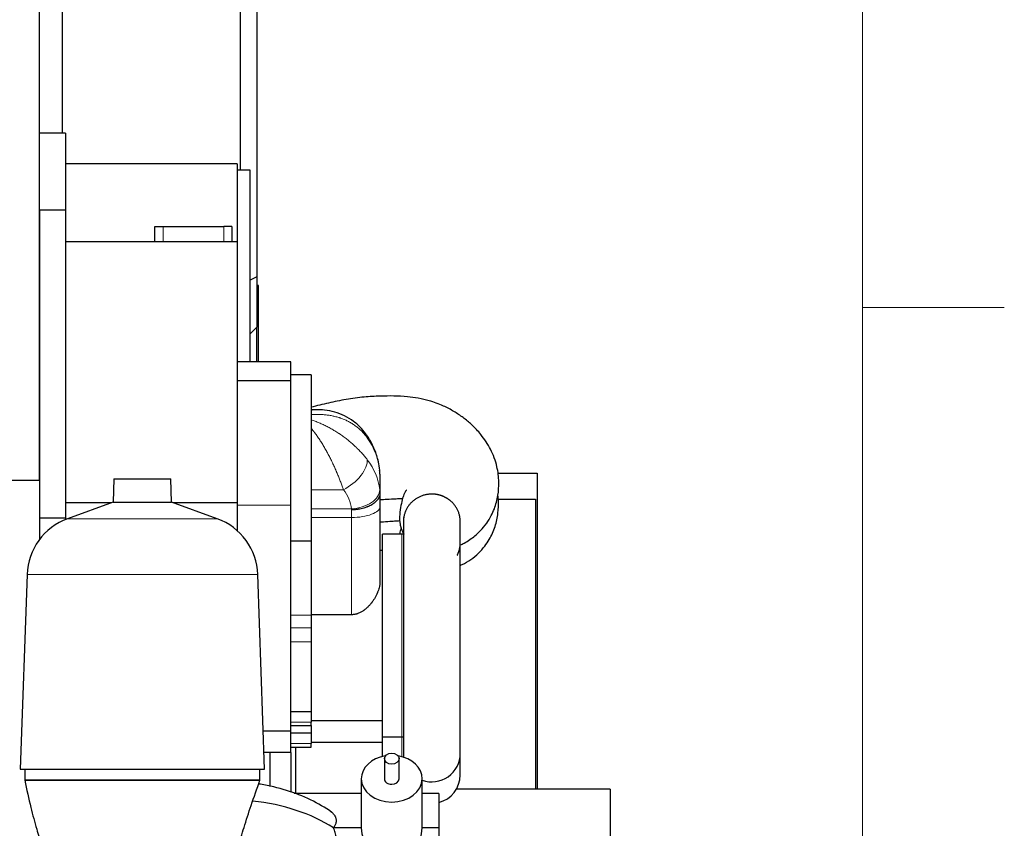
# Model space of a CAD drawing. Header units: inches. Extents: x 0 to 20790, y -12 to 14700.
# Tile 181 of 184: x 19576 to 20790, y 10208 to 11205. Entities that reach past the tile are written whole.
import ezdxf

# ---------------------------------------------------------------- set-up
doc = ezdxf.new("R2010")
doc.units = ezdxf.units.IN
doc.layers.add('1', color=7, linetype='Continuous', true_color=0xffffff)
doc.layers.add('210', color=7, linetype='Continuous', true_color=0xffffff)

msp = doc.modelspace()

# ---------------------------------------------------------------- linework, layer by layer
at = {"layer": '1', "color": 2, "linetype": 'Continuous', "lineweight": 25}
for p, q in [((19599.997, 10637.16), (19599.997, 11387.13)), ((19867.997, 11312.519), (19867.997, 10887.987)), ((19848.046, 11019.633), (19848.046, 11291.124)), ((19627.997, 11275.737), (19627.997, 11065.131)), ((19631.997, 11065.13), (19599.997, 11065.13)), ((19631.997, 11065.13), (19631.997, 10970.13)), ((19843.997, 11027.13), (19631.997, 11027.13)), ((19843.997, 11027.13), (19843.997, 10931.13)), ((19859.997, 11019.63), (19843.997, 11019.63)), ((19859.997, 10783.132), (19859.997, 11019.63)), ((19599.997, 10970.13), (19599.997, 10590.13)), ((19631.997, 10970.13), (19599.997, 10970.13)), ((19631.997, 10970.13), (19631.997, 10590.13)), ((19742.397, 10950.13), (19752.397, 10950.13)), ((19742.397, 10931.13), (19742.397, 10950.13)), ((19752.397, 10950.13), (19827.397, 10950.13)), ((19837.397, 10950.13), (19827.397, 10950.13)), ((19837.397, 10950.13), (19837.397, 10931.13)), ((19843.997, 10931.13), (19631.997, 10931.13)), ((19843.997, 10931.13), (19843.997, 10609.39)), ((19867.997, 10887.987), (19859.997, 10883.656)), ((19867.997, 10887.987), (19867.997, 10825.861)), ((19869.997, 10877.13), (19867.997, 10877.13)), ((19869.997, 10783.131), (19869.997, 10877.13)), ((19867.997, 10825.861), (19859.997, 10817.861)), ((19867.997, 10783.132), (19867.997, 10825.86)), ((19909.997, 10783.13), (19843.997, 10783.13)), ((19909.997, 10759.798), (19909.997, 10783.13)), ((19909.997, 10759.798), (19843.997, 10759.798)), ((19934.997, 10767.136), (19909.997, 10767.136)), ((19909.997, 10606.337), (19909.997, 10759.798)), ((19934.997, 10767.136), (19934.997, 10562.261)), ((19941.384, 10724.136), (19934.997, 10724.136)), ((19691.945, 10638.655), (19690.95, 10610.178)), ((19691.945, 10638.655), (19762.05, 10638.655)), ((19763.044, 10610.178), (19762.05, 10638.655)), ((20019.997, 10644.411), (20019.997, 10621.168)), ((20165.224, 10645.63), (20213.997, 10645.63)), ((20213.997, 10645.63), (20213.997, 10256.133)), ((19522.094, 10637.16), (19599.997, 10637.16)), ((20019.997, 10621.104), (20019.997, 10604.57)), ((20165.831, 10613.63), (20211.997, 10613.63)), ((20211.997, 10613.63), (20211.997, 10256.136)), ((19688.787, 10609.39), (19631.997, 10609.39)), ((19690.95, 10610.178), (19634.653, 10589.688)), ((19690.95, 10610.178), (19763.044, 10610.178)), ((19819.342, 10589.688), (19763.044, 10610.178)), ((19843.997, 10609.39), (19765.209, 10609.39)), ((19843.997, 10609.39), (19843.997, 10574.933)), ((19909.997, 10327.63), (19909.997, 10606.337)), ((20019.997, 10604.57), (20019.997, 10512.437)), ((19599.997, 10590.13), (19599.997, 10564.07)), ((19631.997, 10590.13), (19599.997, 10590.13)), ((19631.997, 10590.13), (19631.997, 10588.664)), ((20048.994, 10591.164), (20048.994, 10300.095)), ((20118.994, 10300.095), (20118.994, 10586.332)), ((20046.997, 10570.629), (20022.997, 10570.629)), ((20022.997, 10320.629), (20022.997, 10570.629)), ((19909.997, 10562.261), (19934.997, 10562.261)), ((19934.997, 10562.261), (19934.997, 10470.787)), ((20022.997, 10550.629), (20019.997, 10550.629)), ((19584.693, 10520.923), (19576.304, 10280.701)), ((19877.691, 10280.701), (19869.302, 10520.923)), ((19984.997, 10471.246), (19934.997, 10471.246)), ((19934.997, 10470.787), (19934.997, 10454.925)), ((19934.997, 10454.925), (19934.997, 10437.613)), ((19934.997, 10437.613), (19934.997, 10351.876)), ((19909.997, 10351.876), (19934.997, 10351.876)), ((19934.997, 10351.876), (19934.997, 10338.743)), ((19909.997, 10334.532), (19934.997, 10334.532)), ((19934.997, 10340.629), (20022.997, 10340.629)), ((19934.997, 10334.532), (19934.997, 10338.743)), ((19934.997, 10334.533), (19934.997, 10325.376)), ((19909.997, 10327.63), (19876.05, 10327.63)), ((19909.997, 10301.13), (19909.997, 10327.632)), ((19909.997, 10325.376), (19934.997, 10325.376)), ((19934.997, 10325.376), (19934.997, 10312.243)), ((19934.997, 10314.13), (20022.997, 10314.13)), ((19934.997, 10308.032), (19934.997, 10312.243)), ((20022.997, 10296.293), (20022.997, 10320.632)), ((20022.997, 10320.629), (20046.997, 10320.629)), ((19909.997, 10301.13), (19876.977, 10301.13)), ((19883.997, 10301.126), (19883.997, 10259.42)), ((19909.997, 10308.032), (19934.997, 10308.032)), ((19909.997, 10301.132), (19909.997, 10252.493)), ((19915.997, 10308.034), (19915.997, 10250.863)), ((20048.994, 10300.098), (20048.994, 10295.446)), ((20118.994, 10273.595), (20118.994, 10300.098)), ((20025.497, 10293.762), (20025.497, 10268.951)), ((20043.497, 10268.951), (20043.497, 10293.762)), ((19576.304, 10280.701), (19877.691, 10280.701)), ((19581.997, 10280.701), (19581.997, 10267.13)), ((19871.997, 10267.13), (19871.997, 10280.701)), ((19871.997, 10267.13), (19581.997, 10267.13)), ((19996.997, 10268.951), (19996.997, 10208.5)), ((20071.997, 10208.5), (20071.997, 10268.951)), ((19996.997, 10250.859), (19914.173, 10250.859)), ((20092.497, 10250.859), (20071.993, 10250.859)), ((20092.497, 10250.859), (20092.497, 10208.5)), ((20303.997, 10256.13), (20114.325, 10256.13)), ((20303.997, 10256.13), (20303.997, 10177.291)), ((19996.997, 10208.5), (19962.615, 10208.5)), ((20092.497, 10208.5), (20071.997, 10208.5)), ((20092.497, 10208.5), (20092.497, 10138.037))]:
    msp.add_line(p, q, dxfattribs=at)
at = {"layer": '1', "color": 110, "linetype": 'Continuous', "lineweight": 13}
for p, q in [((19752.397, 10950.13), (19752.397, 10931.13)), ((19827.397, 10931.13), (19827.397, 10950.13)), ((19934.997, 10625.306), (19974.866, 10625.306)), ((19909.997, 10606.337), (19843.997, 10606.337)), ((19934.997, 10601.743), (19984.816, 10601.743)), ((19634.653, 10589.688), (19819.342, 10589.688)), ((19984.997, 10591.176), (19934.997, 10591.176)), ((19984.997, 10591.176), (19984.997, 10600.517)), ((19984.997, 10471.246), (19984.997, 10591.176)), ((20046.997, 10320.629), (20046.997, 10570.629)), ((19584.693, 10520.923), (19869.302, 10520.923)), ((19909.997, 10470.787), (19934.997, 10470.787)), ((19909.997, 10454.925), (19934.997, 10454.925)), ((19909.997, 10437.613), (19934.997, 10437.613)), ((19909.997, 10338.743), (19934.997, 10338.743)), ((19909.997, 10312.243), (19934.997, 10312.243)), ((20046.997, 10296.035), (20046.997, 10320.632))]:
    msp.add_line(p, q, dxfattribs=at)
at = {"layer": '1', "color": 2, "linetype": 'Continuous', "lineweight": 25}
for centre, radius, start, end in [((19660.646, 10518.271), 76, 110, 178), ((19793.348, 10518.271), 76, 2, 70), ((20046.997, 10530.629), 40, 86.423604, 90), ((20046.997, 10360.629), 40, 270, 272.860859), ((20083.994, 10300.095), 35, 180, 187.813125), ((20083.994, 10300.095), 35, 249.958125, 0), ((20083.994, 10273.595), 35, 284.059687, 0), ((20034.497, 10208.5), 37.5, 180, 0)]:
    msp.add_arc(centre, radius, start, end, dxfattribs=at)
at = {"layer": '1', "color": 110, "linetype": 'Continuous', "lineweight": 13}
for centre, major_axis, ratio, start_param, end_param in [((19974.866, 10672.927), (28.778, 19.921), 0.33745078, 5.99327518, 6.2800405), ((19920.083, 10640.655), (100, 0), 0.90273021, 0.09053859, 0.56829703), ((19974.866, 10646.097), (27.48, 21.676), 0.50157604, 4.33565045, 5.96688287), ((19920.083, 10617.777), (100, 0), 0.82932108, 0.09053756, 0.56829564), ((19920.083, 10596.986), (65, 0), 0.80955681, 0.09053756, 0.56829564), ((19984.816, 10622.534), (34.782, 3.901), 0.59162778, 4.64613943, 6.22708267), ((19984.997, 10604.57), (35, 0), 0.38268343, 4.71238898, 6.28318531)]:
    msp.add_ellipse(centre, major_axis=major_axis, ratio=ratio, start_param=start_param, end_param=end_param, dxfattribs=at)
at = {"layer": '1', "color": 2, "linetype": 'Continuous', "lineweight": 25}
msp.add_ellipse((20034.497, 10293.762), major_axis=(9, 0), ratio=0.76604444, dxfattribs=at)
for centre, major_axis, ratio, start_param, end_param in [((20034.497, 10268.951), (-37.5, 0), 0.76604444, 4.92542823, 6.28318531), ((20034.497, 10268.951), (-37.5, 0), 0.76604444, 3.14159265, 4.4994479), ((20034.497, 10268.951), (-37.5, 0), 0.76604444, 0, 3.14159265), ((20034.497, 10268.951), (-9, 0), 0.76604444, 0, 1.57079633), ((20034.497, 10268.951), (-9, 0), 0.76604444, 1.57079633, 3.14159265), ((19832.116, 10124.212), (185, 0), 0.64278761, 0.78780641, 1.40335818)]:
    msp.add_ellipse(centre, major_axis=major_axis, ratio=ratio, start_param=start_param, end_param=end_param, dxfattribs=at)
for points, knots in [([(20119.161, 10557.302), (20120.777, 10558.014), (20127.283, 10561.173), (20136.089, 10567.423), (20144.96, 10575.84), (20151.246, 10583.158), (20157.085, 10592.692), (20162.207, 10604.081), (20165.914, 10618.062), (20167.129, 10635.722), (20164.718, 10655.102), (20157.354, 10675.164), (20145.986, 10692.42), (20133.981, 10705.149), (20122.664, 10714.514), (20111.094, 10722.248), (20097.071, 10729.507), (20078.083, 10736.508), (20051.764, 10741.166), (20024.899, 10741.125), (19999.653, 10739.882), (19978.252, 10736.886), (19956.428, 10732.364), (19942.125, 10728.979), (19934.997, 10727.134)], [0, 0, 0, 0, 0.01344147, 0.054871, 0.08112074, 0.11949674, 0.15091796, 0.17704861, 0.22272764, 0.26581618, 0.31629847, 0.37625079, 0.43215755, 0.47559673, 0.50950119, 0.54425105, 0.58111566, 0.62862934, 0.69660965, 0.7803021, 0.82985291, 0.88657175, 0.9428818, 1, 1, 1, 1]), ([(20003.454, 10692.697), (20001.559, 10695.624), (19996.797, 10701.89), (19987.603, 10710.002), (19976.446, 10716.767), (19964.289, 10721.374), (19952.474, 10723.769), (19944.767, 10724.046), (19941.362, 10723.932)], [0, 0, 0, 0, 0.13687053, 0.31490401, 0.49408262, 0.67187525, 0.8560236, 1, 1, 1, 1]), ([(20019.648, 10649.505), (20019.3, 10653.023), (20017.937, 10661.676), (20013.744, 10675.176), (20008.219, 10685.956), (20004.492, 10691.622), (20003.644, 10692.847)], [0, 0, 0, 0, 0.22687986, 0.56584693, 0.90483621, 1, 1, 1, 1]), ([(20019.997, 10621.104), (20019.997, 10620.775), (20019.969, 10620.118), (20019.884, 10619.466), (20019.716, 10618.491), (20019.549, 10617.845), (20019.216, 10616.883), (20018.966, 10616.244), (20018.661, 10615.609), (20018.412, 10615.135), (20018.282, 10614.899), (20018.144, 10614.662), (20018.05, 10614.505), (20018.002, 10614.427), (20017.759, 10614.035), (20017.345, 10613.416), (20016.65, 10612.51), (20016.137, 10611.921), (20015.332, 10611.048), (20014.747, 10610.48), (20013.795, 10609.651), (20013.466, 10609.378), (20012.953, 10608.975), (20012.692, 10608.774), (20012.423, 10608.576), (20012.243, 10608.444), (20012.152, 10608.379), (20011.695, 10608.053), (20010.945, 10607.544), (20010.157, 10607.059), (20008.947, 10606.348), (20008.103, 10605.898), (20006.782, 10605.256), (20005.883, 10604.84), (20004.946, 10604.447), (20004.229, 10604.161), (20003.988, 10604.067), (20003.623, 10603.928), (20003.5, 10603.882), (20003.255, 10603.792), (20002.639, 10603.567), (20002.015, 10603.355), (20000.5, 10602.866), (19998.439, 10602.273), (19996.293, 10601.794), (19994.651, 10601.479), (19994.099, 10601.381), (19993.262, 10601.245), (19992.981, 10601.202), (19992.418, 10601.118), (19992.136, 10601.079), (19991.288, 10600.966), (19990.154, 10600.832), (19988.445, 10600.677), (19987.299, 10600.605), (19986.437, 10600.563), (19986.005, 10600.545), (19985.501, 10600.53), (19985.266, 10600.523), (19985.167, 10600.521), (19985.14, 10600.52), (19985.122, 10600.52), (19985.113, 10600.52), (19985.068, 10600.519), (19985.033, 10600.518), (19984.997, 10600.517)], [0, 0, 0, 0, 0.03125, 0.0625, 0.0625, 0.125, 0.125, 0.15625, 0.1875, 0.1875, 0.203125, 0.2109375, 0.2109375, 0.21875, 0.21875, 0.25, 0.28125, 0.3125, 0.3125, 0.375, 0.375, 0.40625, 0.40625, 0.421875, 0.4296875, 0.4296875, 0.4375, 0.4375, 0.46875, 0.5, 0.5, 0.5625, 0.5625, 0.59375, 0.625, 0.625, 0.640625, 0.640625, 0.6484375, 0.6484375, 0.65625, 0.6875, 0.6875, 0.75, 0.8125, 0.8125, 0.84375, 0.84375, 0.859375, 0.859375, 0.875, 0.875, 0.90625, 0.9375, 0.96875, 0.96875, 0.984375, 0.9921875, 0.99609375, 0.99707031, 0.99755859, 0.99755859, 0.99804687, 0.99804687, 1, 1, 1, 1]), ([(20019.995, 10613.14), (20022.878, 10613.379), (20029.504, 10613.817), (20038.411, 10614.307), (20044.877, 10614.536), (20047.467, 10614.535), (20047.947, 10614.522)], [0, 0, 0, 0, 0.30757952, 0.70507769, 0.94719889, 1, 1, 1, 1]), ([(20052.573, 10625.051), (20052.568, 10625.052), (20052.479, 10625.054), (20052.067, 10624.261), (20050.974, 10622.1), (20049.479, 10619.374), (20047.288, 10613.197), (20045.122, 10602.511), (20043.974, 10592.913), (20044.213, 10585.001), (20045.701, 10578.768), (20047.224, 10574.696), (20048.757, 10571.785), (20049.681, 10570.33), (20049.888, 10570.017)], [0, 0, 0, 0, 0.00275592, 0.04537739, 0.11380134, 0.21747316, 0.35028803, 0.50125633, 0.68444747, 0.83454492, 0.89137085, 0.9403887, 0.98690804, 1, 1, 1, 1]), ([(20099.362, 10616.551), (20099.239, 10616.608), (20098.992, 10616.723), (20098.621, 10616.89), (20098.248, 10617.052), (20097.874, 10617.211), (20097.499, 10617.365), (20097.123, 10617.514), (20096.746, 10617.659), (20096.367, 10617.8), (20095.987, 10617.937), (20095.606, 10618.069), (20095.224, 10618.196), (20094.841, 10618.32), (20094.457, 10618.438), (20094.071, 10618.553), (20093.684, 10618.663), (20093.296, 10618.769), (20092.907, 10618.87), (20092.516, 10618.967), (20092.125, 10619.06), (20091.732, 10619.148), (20091.338, 10619.232), (20090.943, 10619.311), (20090.547, 10619.386), (20090.149, 10619.457), (20089.751, 10619.523), (20089.351, 10619.585), (20088.95, 10619.642), (20088.548, 10619.696), (20088.003, 10619.761), (20087.316, 10619.833), (20086.485, 10619.899), (20085.653, 10619.947), (20084.819, 10619.975), (20083.984, 10619.984), (20083.148, 10619.974), (20081.941, 10619.931), (20080.366, 10619.816), (20078.435, 10619.569), (20076.522, 10619.219), (20074.633, 10618.767), (20072.771, 10618.213), (20070.942, 10617.559), (20069.153, 10616.808), (20067.412, 10615.964), (20065.724, 10615.028), (20064.093, 10614.002), (20062.521, 10612.889), (20061.015, 10611.692), (20059.579, 10610.417), (20058.221, 10609.068), (20056.944, 10607.649), (20055.75, 10606.164), (20054.644, 10604.615), (20053.627, 10603.008), (20052.703, 10601.349), (20051.877, 10599.644), (20051.152, 10597.899), (20050.529, 10596.118), (20050.008, 10594.305), (20049.593, 10592.464), (20049.297, 10590.689), (20049.167, 10589.527), (20049.121, 10588.989)], [0, 0, 0, 0, 0.00604256, 0.01207229, 0.01808996, 0.02409634, 0.03009221, 0.03607833, 0.04205549, 0.04802448, 0.05398608, 0.05994107, 0.06589027, 0.07183445, 0.07777441, 0.08371096, 0.0896449, 0.09557702, 0.10150813, 0.10743904, 0.11337053, 0.11930343, 0.12523852, 0.13117661, 0.13711849, 0.14306498, 0.14901685, 0.15497492, 0.16093996, 0.16691277, 0.17289413, 0.18516712, 0.19743153, 0.20969437, 0.22196265, 0.23424339, 0.24654357, 0.25887013, 0.28758343, 0.31620939, 0.34483702, 0.37345744, 0.40208312, 0.43080307, 0.45951473, 0.4881407, 0.51676994, 0.545392, 0.57401838, 0.60273806, 0.63145138, 0.6600775, 0.6887054, 0.71732595, 0.74595151, 0.77467108, 0.80338267, 0.83200844, 0.86063739, 0.88925906, 0.91788547, 0.94660557, 0.97531865, 1, 1, 1, 1]), ([(20118.997, 10585.959), (20119.001, 10586.585), (20118.974, 10587.845), (20118.823, 10589.732), (20118.56, 10591.618), (20118.187, 10593.488), (20117.707, 10595.335), (20117.121, 10597.151), (20116.43, 10598.931), (20115.634, 10600.674), (20114.74, 10602.371), (20113.749, 10604.016), (20112.664, 10605.602), (20111.619, 10606.958), (20110.649, 10608.101), (20109.78, 10609.049), (20108.876, 10609.965), (20107.935, 10610.848), (20106.958, 10611.698), (20106.059, 10612.424), (20105.252, 10613.035), (20104.55, 10613.541), (20103.839, 10614.029), (20103.117, 10614.497), (20102.386, 10614.946), (20101.645, 10615.376), (20100.894, 10615.788), (20100.134, 10616.18), (20099.62, 10616.429), (20099.362, 10616.551)], [0, 0, 0, 0, 0.04949792, 0.09951396, 0.14956658, 0.19981565, 0.25000648, 0.30003515, 0.35006085, 0.4002428, 0.45048956, 0.50054133, 0.55055725, 0.60069681, 0.63407999, 0.66740989, 0.70073382, 0.73409911, 0.76755288, 0.80114194, 0.82353295, 0.84581811, 0.86801088, 0.8901249, 0.91217396, 0.93417196, 0.95613291, 0.97807088, 1, 1, 1, 1]), ([(20119.104, 10532.121), (20119.846, 10532.45), (20124.336, 10534.517), (20132.403, 10539.151), (20141.412, 10546.672), (20149.031, 10555.207), (20156.337, 10566.041), (20162.438, 10579.635), (20165.988, 10596.15), (20166.358, 10608.871), (20165.74, 10616.02), (20165.533, 10617.811)], [0, 0, 0, 0, 0.02349485, 0.14311028, 0.26962631, 0.38366062, 0.47746679, 0.64361945, 0.80026778, 0.94984323, 1, 1, 1, 1]), ([(20020, 10585.577), (20021.46, 10585.702), (20026.405, 10586.092), (20033.397, 10586.58), (20040.099, 10586.969), (20043.335, 10587.211), (20044.527, 10587.292)], [0, 0, 0, 0, 0.17878519, 0.6047121, 0.85451329, 1, 1, 1, 1]), ([(20045.994, 10578.196), (20045.671, 10577.121), (20045.052, 10574.872), (20044.515, 10572.447), (20044.308, 10571.101)], [0, 0, 0, 0, 0.50025262, 1, 1, 1, 1]), ([(20115.35, 10544.644), (20115.398, 10544.738), (20115.494, 10544.927), (20115.636, 10545.212), (20115.775, 10545.499), (20115.912, 10545.787), (20116.045, 10546.078), (20116.177, 10546.37), (20116.305, 10546.665), (20116.431, 10546.961), (20116.554, 10547.259), (20116.675, 10547.559), (20116.793, 10547.861), (20116.908, 10548.164), (20117.021, 10548.47), (20117.179, 10548.913), (20117.378, 10549.497), (20117.606, 10550.222), (20117.817, 10550.952), (20118.011, 10551.686), (20118.187, 10552.423), (20118.374, 10553.29), (20118.558, 10554.286), (20118.727, 10555.412), (20118.852, 10556.504), (20118.91, 10557.221), (20118.932, 10557.561)], [0, 0, 0, 0, 0.02343756, 0.04691768, 0.07044262, 0.09401464, 0.11763599, 0.14130891, 0.16503561, 0.18881829, 0.21265915, 0.23656035, 0.26052406, 0.2845524, 0.3086475, 0.33281146, 0.3892038, 0.44551568, 0.50177531, 0.55801102, 0.61425115, 0.67052406, 0.7552711, 0.83973535, 0.92401211, 1, 1, 1, 1]), ([(20019.997, 10512.437), (20019.997, 10511.922), (20019.982, 10511.405), (20019.924, 10510.369), (20019.881, 10509.85), (20019.769, 10508.808), (20019.699, 10508.285), (20019.533, 10507.237), (20019.438, 10506.712), (20019.114, 10505.131), (20018.848, 10504.071), (20018.22, 10501.939), (20017.859, 10500.868), (20017.247, 10499.252), (20017.031, 10498.713), (20016.746, 10498.036), (20016.688, 10497.901), (20016.572, 10497.631), (20016.395, 10497.226), (20016.212, 10496.822), (20015.839, 10496.016), (20015.322, 10494.946), (20014.486, 10493.356), (20013.591, 10491.781), (20012.637, 10490.221), (20011.96, 10489.192), (20011.263, 10488.169), (20010.904, 10487.661), (20010.35, 10486.903), (20010.069, 10486.525), (20009.781, 10486.15), (20009.588, 10485.9), (20009.491, 10485.775), (20009.003, 10485.153), (20008.603, 10484.662), (20007.785, 10483.693), (20007.367, 10483.216), (20006.512, 10482.275), (20006.075, 10481.813), (20005.181, 10480.903), (20004.724, 10480.456), (20003.789, 10479.579), (20003.311, 10479.149), (20002.331, 10478.309), (20001.83, 10477.898), (20001.06, 10477.298), (20000.8, 10477.101), (20000.405, 10476.81), (20000.272, 10476.713), (20000.072, 10476.569), (20000.005, 10476.522), (19999.871, 10476.427), (19999.267, 10476.002), (19998.651, 10475.596), (19997.536, 10474.909), (19996.969, 10474.582), (19995.813, 10473.965), (19995.225, 10473.674), (19994.024, 10473.135), (19993.413, 10472.885), (19992.632, 10472.601), (19992.475, 10472.546), (19992.238, 10472.465), (19992.159, 10472.439), (19992.001, 10472.387), (19991.605, 10472.258), (19991.207, 10472.14), (19990.248, 10471.878), (19989.605, 10471.73), (19988.306, 10471.491), (19987.652, 10471.4), (19986.333, 10471.278), (19985.668, 10471.246), (19984.997, 10471.246)], [0, 0, 0, 0, 0.03125, 0.03125, 0.0625, 0.0625, 0.09375, 0.09375, 0.125, 0.125, 0.1875, 0.1875, 0.25, 0.25, 0.28125, 0.28125, 0.2890625, 0.2890625, 0.296875, 0.3125, 0.3125, 0.34375, 0.375, 0.40625, 0.4375, 0.46875, 0.46875, 0.5, 0.5, 0.515625, 0.5234375, 0.5234375, 0.53125, 0.53125, 0.5625, 0.5625, 0.59375, 0.59375, 0.625, 0.625, 0.65625, 0.65625, 0.6875, 0.6875, 0.71875, 0.71875, 0.734375, 0.734375, 0.7421875, 0.7421875, 0.74609375, 0.74609375, 0.75, 0.78125, 0.78125, 0.8125, 0.8125, 0.84375, 0.84375, 0.875, 0.875, 0.8828125, 0.8828125, 0.88671875, 0.88671875, 0.890625, 0.90625, 0.90625, 0.9375, 0.9375, 0.96875, 0.96875, 1, 1, 1, 1]), ([(19581.997, 10267.13), (19581.997, 10267.13), (19582.098, 10267.13), (19582.552, 10267.13), (19583.309, 10267.13), (19584.182, 10267.13), (19585.01, 10267.13), (19585.678, 10267.13), (19586.411, 10267.13), (19587.209, 10267.13), (19588.071, 10267.13), (19588.998, 10267.13), (19589.99, 10267.13), (19591.047, 10267.13), (19592.378, 10267.13), (19594.029, 10267.13), (19596.053, 10267.13), (19598.224, 10267.13), (19600.541, 10267.13), (19603.004, 10267.13), (19605.807, 10267.13), (19608.98, 10267.13), (19612.558, 10267.13), (19616.328, 10267.13), (19620.29, 10267.13), (19624.438, 10267.13), (19628.759, 10267.13), (19633.244, 10267.13), (19637.885, 10267.13), (19642.682, 10267.13), (19647.325, 10267.13), (19651.772, 10267.13), (19655.989, 10267.13), (19660.281, 10267.13), (19664.651, 10267.13), (19669.097, 10267.13), (19673.345, 10267.13), (19677.376, 10267.13), (19681.17, 10267.13), (19684.995, 10267.13), (19688.852, 10267.13), (19692.741, 10267.13), (19696.661, 10267.13), (19700.533, 10267.13), (19704.348, 10267.13), (19708.1, 10267.13), (19711.861, 10267.13), (19715.631, 10267.13), (19719.411, 10267.13), (19723.201, 10267.13), (19727.945, 10267.13), (19733.634, 10267.13), (19740.252, 10267.13), (19746.841, 10267.13), (19752.238, 10267.13), (19756.458, 10267.13), (19759.514, 10267.13), (19762.552, 10267.13), (19765.57, 10267.13), (19768.57, 10267.13), (19771.55, 10267.13), (19774.512, 10267.13), (19777.454, 10267.13), (19780.924, 10267.13), (19784.898, 10267.13), (19789.343, 10267.13), (19793.713, 10267.13), (19798.005, 10267.13), (19802.222, 10267.13), (19806.669, 10267.13), (19811.312, 10267.13), (19816.11, 10267.13), (19820.751, 10267.13), (19825.235, 10267.13), (19829.557, 10267.13), (19833.705, 10267.13), (19837.667, 10267.13), (19841.437, 10267.13), (19845.015, 10267.13), (19848.188, 10267.13), (19850.99, 10267.13), (19853.453, 10267.13), (19855.77, 10267.13), (19857.941, 10267.13), (19859.966, 10267.13), (19861.731, 10267.13), (19863.263, 10267.13), (19864.586, 10267.13), (19865.802, 10267.13), (19866.911, 10267.13), (19867.913, 10267.13), (19868.808, 10267.13), (19869.58, 10267.13), (19870.235, 10267.13), (19870.779, 10267.13), (19871.223, 10267.13), (19871.569, 10267.13), (19871.816, 10267.13), (19871.964, 10267.13), (19871.997, 10267.13), (19871.997, 10267.13)], [0, 0, 0, 0, 0.01458058, 0.02912761, 0.04367166, 0.05824334, 0.06512268, 0.07198992, 0.07884824, 0.08570081, 0.09255085, 0.09940155, 0.10625611, 0.11311773, 0.11998959, 0.13073311, 0.14145102, 0.15215549, 0.16285872, 0.17357292, 0.18431028, 0.19747225, 0.21059963, 0.22371484, 0.23684038, 0.24999868, 0.26315608, 0.27628117, 0.28939638, 0.30252421, 0.31568707, 0.32642367, 0.33713742, 0.3478405, 0.35854512, 0.36926349, 0.38000776, 0.38884024, 0.3976575, 0.40646633, 0.41527352, 0.42408588, 0.4329102, 0.44175324, 0.45008496, 0.45840359, 0.46671482, 0.47502437, 0.48333795, 0.49166127, 0.5, 0.51458058, 0.52912761, 0.54367166, 0.55824334, 0.56512268, 0.57198992, 0.57884824, 0.58570081, 0.59255085, 0.59940155, 0.60625611, 0.61311773, 0.61998959, 0.63073311, 0.64145102, 0.65215548, 0.66285872, 0.67357292, 0.68431028, 0.69747225, 0.71059963, 0.72371484, 0.73684038, 0.74999868, 0.76315608, 0.77628117, 0.78939638, 0.80252421, 0.81568707, 0.82642367, 0.83713742, 0.8478405, 0.85854512, 0.86926349, 0.88000776, 0.88884024, 0.8976575, 0.90646633, 0.91527352, 0.92408588, 0.93291019, 0.94175323, 0.9500851, 0.95840383, 0.96671511, 0.97502466, 0.98333819, 0.99166141, 1, 1, 1, 1]), ([(19581.997, 10267.13), (19584.268, 10255.549), (19588.801, 10234.941), (19595.987, 10208.536), (19602.026, 10188.973), (19606.807, 10174.779), (19610.874, 10163.418), (19615.026, 10152.433), (19619.781, 10140.571), (19625.412, 10127.399), (19632.357, 10112.369), (19640.815, 10095.684), (19650.844, 10077.888), (19662.312, 10059.903), (19669.927, 10049.535), (19673.865, 10044.692)], [0, 0, 0, 0, 0.10895256, 0.20010723, 0.27158948, 0.32216702, 0.36255498, 0.40463506, 0.45350223, 0.5098997, 0.57754655, 0.65884701, 0.75560205, 0.86921426, 1, 1, 1, 1]), ([(19774.752, 10038.719), (19779.874, 10043.774), (19788.942, 10054.134), (19800.679, 10071.162), (19809.48, 10086.769), (19816.42, 10101.35), (19821.774, 10114.382), (19826.333, 10126.7), (19831.165, 10140.737), (19837.198, 10159.507), (19844.396, 10183.065), (19852.518, 10209.492), (19861.243, 10236.864), (19868.172, 10256.605), (19871.997, 10267.13)], [0, 0, 0, 0, 0.11867691, 0.21784821, 0.29848068, 0.36292948, 0.42826564, 0.48262765, 0.53200904, 0.6122991, 0.71951183, 0.80411744, 0.89765903, 1, 1, 1, 1]), ([(19960.681, 10227.482), (19952.553, 10233.258), (19935.177, 10243.487), (19905.201, 10255.229), (19882.827, 10260.459), (19871.143, 10262.313), (19870.344, 10262.435)], [0, 0, 0, 0, 0.32903463, 0.65456159, 0.97639078, 1, 1, 1, 1]), ([(19962.615, 10208.5), (19963.048, 10209.013), (19963.446, 10209.53), (19964.168, 10210.574), (19964.492, 10211.101), (19965.066, 10212.164), (19965.315, 10212.7), (19965.733, 10213.783), (19965.903, 10214.329), (19966.062, 10215.018), (19966.091, 10215.157), (19966.131, 10215.364), (19966.144, 10215.434), (19966.168, 10215.573), (19966.224, 10215.92), (19966.263, 10216.266), (19966.323, 10217.095), (19966.318, 10217.646), (19966.22, 10218.743), (19966.126, 10219.29), (19965.846, 10220.379), (19965.661, 10220.921), (19965.311, 10221.732), (19965.182, 10222.001), (19965.007, 10222.338), (19964.971, 10222.405), (19964.897, 10222.539), (19964.86, 10222.606), (19964.745, 10222.808), (19964.666, 10222.941), (19964.256, 10223.605), (19963.884, 10224.126), (19963.054, 10225.147), (19962.596, 10225.646), (19961.595, 10226.625), (19961.052, 10227.104), (19960.175, 10227.808), (19959.872, 10228.04), (19959.404, 10228.381), (19959.248, 10228.493), (19959.089, 10228.604)], [0, 0, 0, 0, 0.07846214, 0.07846214, 0.15692428, 0.15692428, 0.23538643, 0.23538643, 0.31384857, 0.31384857, 0.3334641, 0.3334641, 0.34327187, 0.34327187, 0.35307964, 0.39231071, 0.39231071, 0.47077285, 0.47077285, 0.54923499, 0.54923499, 0.62769714, 0.62769714, 0.66692821, 0.66692821, 0.67673597, 0.67673597, 0.68654374, 0.68654374, 0.70615928, 0.70615928, 0.78462142, 0.78462142, 0.86308356, 0.86308356, 0.9415457, 0.9415457, 0.98077678, 0.98077678, 1, 1, 1, 1]), ([(19901.824, 10150.25), (19904.025, 10150.25), (19906.219, 10150.288), (19910.591, 10150.459), (19912.768, 10150.592), (19916.02, 10150.878), (19917.101, 10150.988), (19919.258, 10151.239), (19920.333, 10151.381), (19922.479, 10151.699), (19923.548, 10151.875), (19925.681, 10152.265), (19926.744, 10152.479), (19928.863, 10152.949), (19929.918, 10153.205), (19932.022, 10153.762), (19933.07, 10154.063), (19935.156, 10154.716), (19936.195, 10155.067), (19937.488, 10155.542), (19937.875, 10155.687), (19938.262, 10155.836), (19938.519, 10155.936), (19938.648, 10155.987), (19939.29, 10156.241), (19939.799, 10156.451), (19941.315, 10157.101), (19942.309, 10157.559), (19944.264, 10158.532), (19945.224, 10159.045), (19947.107, 10160.13), (19948.03, 10160.702), (19949.386, 10161.607), (19949.833, 10161.916), (19950.496, 10162.392), (19950.826, 10162.633), (19951.152, 10162.879), (19951.369, 10163.044), (19951.477, 10163.127), (19952.448, 10163.878), (19953.278, 10164.571), (19954.874, 10166.009), (19955.639, 10166.754), (19957.103, 10168.296), (19957.801, 10169.094), (19959.129, 10170.745), (19959.758, 10171.598), (19960.647, 10172.921), (19960.935, 10173.369), (19961.282, 10173.939), (19961.351, 10174.053), (19961.488, 10174.283), (19961.69, 10174.628), (19961.886, 10174.975), (19962.526, 10176.137), (19962.991, 10177.081), (19963.83, 10178.999), (19964.205, 10179.972), (19964.864, 10181.948), (19965.148, 10182.95), (19965.507, 10184.475), (19965.615, 10184.987), (19965.76, 10185.761), (19965.805, 10186.02), (19965.869, 10186.409), (19965.89, 10186.539), (19965.929, 10186.8), (19965.948, 10186.93), (19966.113, 10188.1), (19966.212, 10189.14), (19966.317, 10191.219), (19966.324, 10192.258), (19966.249, 10194.335), (19966.167, 10195.373), (19965.98, 10196.929), (19965.907, 10197.447), (19965.802, 10198.095), (19965.78, 10198.225), (19965.735, 10198.484), (19965.712, 10198.614), (19965.641, 10199.002), (19965.591, 10199.26), (19965.329, 10200.547), (19965.079, 10201.566), (19964.502, 10203.582), (19964.176, 10204.58), (19963.45, 10206.555), (19963.05, 10207.533), (19962.615, 10208.5)], [0, 0, 0, 0, 0.0625, 0.0625, 0.125, 0.125, 0.15625, 0.15625, 0.1875, 0.1875, 0.21875, 0.21875, 0.25, 0.25, 0.28125, 0.28125, 0.3125, 0.3125, 0.34375, 0.34375, 0.3515625, 0.35546875, 0.35546875, 0.359375, 0.359375, 0.375, 0.375, 0.40625, 0.40625, 0.4375, 0.4375, 0.46875, 0.46875, 0.484375, 0.484375, 0.4921875, 0.49609375, 0.49609375, 0.5, 0.5, 0.53125, 0.53125, 0.5625, 0.5625, 0.59375, 0.59375, 0.625, 0.625, 0.640625, 0.640625, 0.64453125, 0.64453125, 0.6484375, 0.65625, 0.65625, 0.6875, 0.6875, 0.71875, 0.71875, 0.75, 0.75, 0.765625, 0.765625, 0.7734375, 0.7734375, 0.77734375, 0.77734375, 0.78125, 0.78125, 0.8125, 0.8125, 0.84375, 0.84375, 0.875, 0.875, 0.890625, 0.890625, 0.89453125, 0.89453125, 0.8984375, 0.8984375, 0.90625, 0.90625, 0.9375, 0.9375, 0.96875, 0.96875, 1, 1, 1, 1])]:
    msp.add_open_spline(points, degree=3, knots=knots, dxfattribs=at)
at = {"layer": '1', "color": 110, "linetype": 'Continuous', "lineweight": 13}
for points, knots in [([(19934.997, 10723.325), (19936.049, 10723.585), (19937.089, 10723.782), (19939.144, 10724.051), (19940.161, 10724.124), (19941.243, 10724.135), (19941.319, 10724.136), (19941.395, 10724.136)], [0, 0, 0, 0, 0.48175358, 0.48175358, 0.96350717, 0.96350717, 1, 1, 1, 1]), ([(20004.364, 10689.24), (20003.864, 10689.947), (20003.355, 10690.638), (20002.316, 10691.992), (20001.787, 10692.655), (20000.71, 10693.952), (20000.161, 10694.587), (19999.045, 10695.829), (19998.478, 10696.437), (19996.747, 10698.222), (19995.554, 10699.36), (19993.708, 10700.992), (19993.083, 10701.524), (19992.132, 10702.303), (19991.812, 10702.56), (19991.329, 10702.941), (19991.167, 10703.067), (19990.843, 10703.317), (19990.68, 10703.441), (19989.214, 10704.552), (19987.885, 10705.482), (19985.176, 10707.235), (19983.797, 10708.058), (19980.988, 10709.603), (19979.559, 10710.325), (19976.651, 10711.673), (19975.172, 10712.298), (19972.916, 10713.166), (19972.158, 10713.443), (19971.011, 10713.842), (19970.628, 10713.972), (19969.861, 10714.225), (19969.476, 10714.349), (19967.55, 10714.95), (19965.998, 10715.382), (19962.869, 10716.153), (19961.293, 10716.491), (19958.118, 10717.079), (19956.518, 10717.328), (19953.296, 10717.741), (19951.672, 10717.903), (19948.401, 10718.145), (19946.753, 10718.223), (19943.433, 10718.298), (19941.76, 10718.293), (19938.387, 10718.202), (19936.695, 10718.115), (19934.997, 10717.989)], [0, 0, 0, 0, 0.03125, 0.03125, 0.0625, 0.0625, 0.09375, 0.09375, 0.125, 0.125, 0.1875, 0.1875, 0.21875, 0.21875, 0.234375, 0.234375, 0.2421875, 0.2421875, 0.25, 0.25, 0.3125, 0.3125, 0.375, 0.375, 0.4375, 0.4375, 0.5, 0.5, 0.53125, 0.53125, 0.546875, 0.546875, 0.5625, 0.5625, 0.625, 0.625, 0.6875, 0.6875, 0.75, 0.75, 0.8125, 0.8125, 0.875, 0.875, 0.9375, 0.9375, 1, 1, 1, 1]), ([(19934.997, 10711.711), (19936.695, 10711.141), (19938.387, 10710.535), (19941.76, 10709.252), (19943.433, 10708.578), (19946.753, 10707.166), (19948.401, 10706.428), (19951.672, 10704.891), (19953.296, 10704.091), (19956.518, 10702.43), (19958.118, 10701.568), (19961.293, 10699.782), (19962.869, 10698.858), (19965.998, 10696.947), (19967.55, 10695.96), (19969.476, 10694.687), (19969.861, 10694.43), (19970.628, 10693.912), (19971.011, 10693.651), (19972.158, 10692.863), (19972.916, 10692.331), (19975.172, 10690.719), (19976.651, 10689.621), (19979.559, 10687.38), (19980.988, 10686.237), (19983.797, 10683.907), (19985.177, 10682.719), (19987.885, 10680.301), (19989.214, 10679.07), (19990.68, 10677.661), (19990.843, 10677.504), (19991.167, 10677.189), (19991.329, 10677.032), (19991.812, 10676.559), (19992.132, 10676.243), (19993.084, 10675.293), (19993.708, 10674.658), (19995.554, 10672.747), (19996.747, 10671.466), (19998.478, 10669.535), (19999.046, 10668.89), (20000.161, 10667.598), (20000.71, 10666.951), (20001.787, 10665.655), (20002.316, 10665.007), (20003.355, 10663.709), (20003.865, 10663.06), (20004.364, 10662.41)], [0, 0, 0, 0, 0.0625, 0.0625, 0.125, 0.125, 0.1875, 0.1875, 0.25, 0.25, 0.3125, 0.3125, 0.375, 0.375, 0.4375, 0.4375, 0.453125, 0.453125, 0.46875, 0.46875, 0.5, 0.5, 0.5625, 0.5625, 0.625, 0.625, 0.6875, 0.6875, 0.75, 0.75, 0.7578125, 0.7578125, 0.765625, 0.765625, 0.78125, 0.78125, 0.8125, 0.8125, 0.875, 0.875, 0.90625, 0.90625, 0.9375, 0.9375, 0.96875, 0.96875, 1, 1, 1, 1]), ([(19974.866, 10625.306), (19974.609, 10626.054), (19974.346, 10626.81), (19973.811, 10628.336), (19973.538, 10629.106), (19972.982, 10630.66), (19972.414, 10632.227), (19971.824, 10633.821), (19970.921, 10636.231), (19970.296, 10637.863), (19968.996, 10641.176), (19968.321, 10642.857), (19967.269, 10645.414), (19966.911, 10646.272), (19966.501, 10647.243), (19966.455, 10647.351), (19966.364, 10647.568), (19966.318, 10647.676), (19966.18, 10648.001), (19965.903, 10648.651), (19965.624, 10649.3), (19965.062, 10650.596), (19964.684, 10651.46), (19963.919, 10653.184), (19963.532, 10654.044), (19962.358, 10656.622), (19961.558, 10658.334), (19959.921, 10661.748), (19959.084, 10663.448), (19957.371, 10666.835), (19956.495, 10668.522), (19955.373, 10670.62), (19955.148, 10671.04), (19954.807, 10671.668), (19954.693, 10671.877), (19954.465, 10672.296), (19954.122, 10672.922), (19953.777, 10673.546), (19953.43, 10674.167), (19953.315, 10674.374), (19953.083, 10674.787), (19952.967, 10674.993), (19951.921, 10676.841), (19950.983, 10678.452), (19949.087, 10681.612), (19948.129, 10683.161), (19946.192, 10686.199), (19945.213, 10687.688), (19943.232, 10690.604), (19942.23, 10692.032), (19940.707, 10694.127), (19940.197, 10694.818), (19939.554, 10695.671), (19939.425, 10695.841), (19939.167, 10696.181), (19939.038, 10696.35), (19938.65, 10696.856), (19938.391, 10697.191), (19937.094, 10698.851), (19936.05, 10700.139), (19934.997, 10701.385)], [0, 0, 0, 0, 0.03125, 0.03125, 0.0625, 0.0625, 0.09375, 0.125, 0.125, 0.1875, 0.1875, 0.25, 0.25, 0.28125, 0.28125, 0.28515625, 0.28515625, 0.2890625, 0.2890625, 0.296875, 0.3125, 0.3125, 0.34375, 0.34375, 0.375, 0.375, 0.4375, 0.4375, 0.5, 0.5, 0.5625, 0.5625, 0.578125, 0.578125, 0.5859375, 0.5859375, 0.59375, 0.609375, 0.609375, 0.6171875, 0.6171875, 0.625, 0.625, 0.6875, 0.6875, 0.75, 0.75, 0.8125, 0.8125, 0.875, 0.875, 0.90625, 0.90625, 0.9140625, 0.9140625, 0.921875, 0.921875, 0.9375, 0.9375, 1, 1, 1, 1])]:
    msp.add_open_spline(points, degree=3, knots=knots, dxfattribs=at)
at = {"layer": '1', "color": 2, "linetype": 'Continuous', "lineweight": 25}
for points, degree in [([(20019.941, 10644.938), (20019.565, 10649.504)], 1), ([(20019.997, 10644.411), (20019.929, 10645.873), (20019.821, 10647.342), (20019.673, 10648.817)], 3), ([(20019.997, 10644.466), (20019.997, 10644.449), (20019.997, 10644.431), (20019.997, 10644.411)], 3), ([(20019.997, 10621.168), (20019.997, 10621.148), (20019.997, 10621.127), (20019.997, 10621.104)], 3)]:
    msp.add_open_spline(points, degree=degree, dxfattribs=at)
at = {"layer": '1', "color": 110, "linetype": 'Continuous', "lineweight": 13}
for points in [[(20019.673, 10625.275), (20019.821, 10623.919), (20019.929, 10622.551), (20019.997, 10621.168)], [(19984.997, 10600.517), (19984.953, 10600.932), (19984.893, 10601.341), (19984.816, 10601.743)]]:
    msp.add_open_spline(points, degree=3, dxfattribs=at)
at = {"layer": '210', "color": 7, "linetype": 'Continuous', "lineweight": 18}
for p, q in [((20615, 175), (20615, 14525)), ((20790, 10850), (20615, 10850))]:
    msp.add_line(p, q, dxfattribs=at)

doc.saveas('drawing.dxf')
